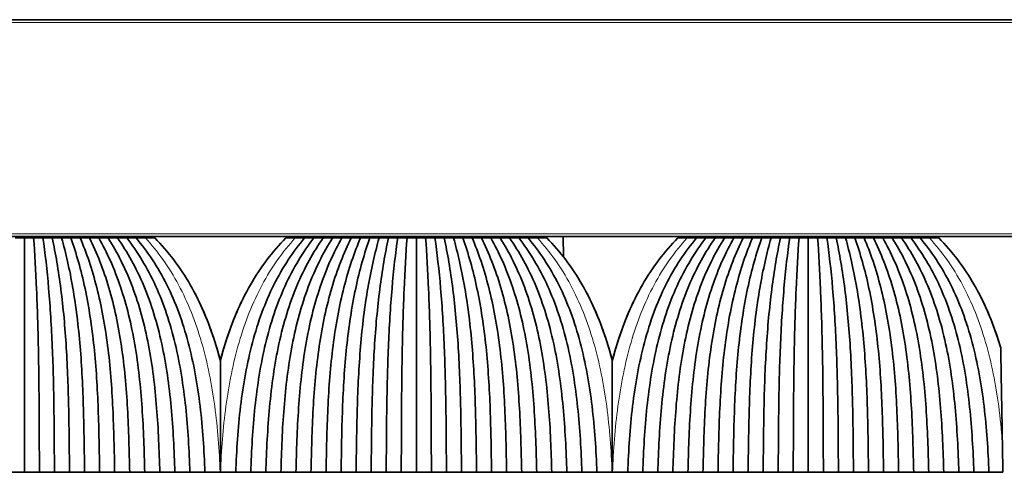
# Model space of a CAD drawing. Header units: millimetres. Extents: x -5 to 4200, y 0 to 2970.
# Tile 71 of 96: x 2664 to 2735, y 1592 to 1624. Entities that reach past the tile are written whole.
import ezdxf

# ---------------------------------------------------------------- set-up
doc = ezdxf.new("R2010")
doc.units = ezdxf.units.MM
doc.layers.add('1', color=7, linetype='Continuous', true_color=0xffffff)

msp = doc.modelspace()

# ---------------------------------------------------------------- linework, layer by layer
at = {"layer": '1', "color": 155, "linetype": 'Continuous', "lineweight": 35, "true_color": 0x4c7299}
for p, q in [((3434.564, 1623.97), (2174.564, 1623.97)), ((3434.564, 1608.47), (2174.564, 1608.47)), ((2671.326, 1608.37), (2671.324, 1608.47)), ((2685.801, 1608.37), (2685.803, 1608.47)), ((2699.326, 1608.37), (2699.324, 1608.47)), ((2703.073, 1607.016), (2703.06, 1608.47)), ((2713.801, 1608.37), (2713.803, 1608.47)), ((2727.326, 1608.37), (2727.324, 1608.47))]:
    msp.add_line(p, q, dxfattribs=at)
at = {"layer": '1', "color": 155, "linetype": 'Continuous', "lineweight": 18, "true_color": 0x4c7299}
for p, q in [((3434.564, 1623.77), (2174.564, 1623.77)), ((3434.564, 1608.67), (2174.564, 1608.67)), ((2669.314, 1608.37), (2669.314, 1608.47)), ((2687.814, 1608.37), (2687.814, 1608.47)), ((2697.314, 1608.37), (2697.314, 1608.47)), ((2715.814, 1608.37), (2715.814, 1608.47)), ((2725.314, 1608.37), (2725.314, 1608.47))]:
    msp.add_line(p, q, dxfattribs=at)
at = {"layer": '1', "color": 155, "linetype": 'Continuous', "lineweight": 35, "true_color": 0x4c7299}
for points, degree in [([(2664.564, 1608.37), (2664.342, 1608.37), (2664.12, 1608.37), (2663.899, 1608.37)], 3), ([(2665.229, 1608.37), (2665.007, 1608.37), (2664.785, 1608.37), (2664.564, 1608.37)], 3), ([(2664.564, 1608.37), (2664.564, 1607.299), (2664.564, 1604.911), (2664.564, 1600.777), (2664.564, 1596.282), (2664.564, 1593.172), (2664.564, 1591.62)], 3), ([(2665.894, 1608.37), (2665.672, 1608.37), (2665.45, 1608.37), (2665.229, 1608.37)], 3), ([(2665.229, 1608.37), (2665.306, 1607.271), (2665.449, 1604.777), (2665.578, 1600.536), (2665.628, 1596.108), (2665.634, 1593.118), (2665.639, 1591.621)], 3), ([(2665.894, 1608.37), (2666.045, 1607.302), (2666.328, 1604.849), (2666.588, 1600.612), (2666.691, 1596.153), (2666.704, 1593.132), (2666.714, 1591.62)], 3), ([(2666.559, 1608.37), (2666.337, 1608.37), (2666.115, 1608.37), (2665.894, 1608.37)], 3), ([(2667.224, 1608.37), (2667.002, 1608.37), (2666.78, 1608.37), (2666.559, 1608.37)], 3), ([(2666.559, 1608.37), (2666.79, 1607.279), (2667.215, 1604.801), (2667.599, 1600.562), (2667.753, 1596.123), (2667.775, 1593.123), (2667.789, 1591.621)], 3), ([(2667.224, 1608.37), (2667.523, 1607.313), (2668.08, 1604.89), (2668.598, 1600.656), (2668.812, 1596.162), (2668.845, 1593.14), (2668.864, 1591.62)], 3), ([(2667.889, 1608.37), (2667.667, 1608.37), (2667.445, 1608.37), (2667.224, 1608.37)], 3), ([(2668.554, 1608.37), (2668.332, 1608.37), (2668.11, 1608.37), (2667.889, 1608.37)], 3), ([(2667.889, 1608.37), (2668.269, 1607.295), (2668.963, 1604.853), (2669.603, 1600.619), (2669.871, 1596.139), (2669.915, 1593.133), (2669.939, 1591.621)], 3), ([(2668.554, 1608.37), (2668.995, 1607.33), (2669.813, 1604.938), (2670.587, 1600.715), (2670.925, 1596.197), (2670.985, 1593.151), (2671.014, 1591.62)], 3), ([(2669.219, 1608.37), (2668.997, 1608.37), (2668.775, 1608.37), (2668.554, 1608.37)], 3), ([(2669.884, 1608.37), (2669.662, 1608.37), (2669.44, 1608.37), (2669.219, 1608.37)], 3), ([(2669.219, 1608.37), (2669.74, 1607.317), (2670.689, 1604.913), (2671.58, 1600.688), (2671.979, 1596.18), (2672.056, 1593.146), (2672.089, 1591.621)], 3), ([(2669.77, 1608.47), (2669.77, 1608.437), (2669.769, 1608.403), (2669.769, 1608.37)], 3), ([(2669.884, 1608.37), (2670.459, 1607.352), (2671.522, 1605.001), (2672.547, 1600.79), (2673.027, 1596.243), (2673.125, 1593.166), (2673.164, 1591.62)], 3), ([(2670.549, 1608.37), (2670.327, 1608.37), (2670.105, 1608.37), (2669.884, 1608.37)], 3), ([(2671.214, 1608.37), (2670.992, 1608.37), (2670.77, 1608.37), (2670.549, 1608.37)], 3), ([(2670.549, 1608.37), (2671.202, 1607.344), (2672.387, 1604.985), (2673.528, 1600.773), (2674.076, 1596.231), (2674.196, 1593.163), (2674.239, 1591.621)], 3), ([(2671.214, 1608.37), (2671.915, 1607.378), (2673.204, 1605.072), (2674.48, 1600.877), (2675.119, 1596.298), (2675.265, 1593.184), (2675.314, 1591.62)], 3), ([(2671.879, 1608.37), (2671.657, 1608.37), (2671.435, 1608.37), (2671.214, 1608.37)], 3), ([(2671.273, 1608.37), (2671.273, 1608.403), (2671.272, 1608.437), (2671.272, 1608.47)], 3), ([(2672.544, 1608.37), (2672.322, 1608.37), (2672.1, 1608.37), (2671.879, 1608.37)], 3), ([(2671.879, 1608.37), (2672.654, 1607.374), (2674.057, 1605.064), (2675.449, 1600.868), (2676.164, 1596.292), (2676.335, 1593.183), (2676.389, 1591.621)], 3), ([(2672.544, 1608.37), (2673.361, 1607.407), (2674.86, 1605.149), (2676.386, 1600.974), (2677.202, 1596.362), (2677.405, 1593.205), (2677.464, 1591.62)], 3), ([(2673.211, 1608.37), (2672.989, 1608.37), (2672.766, 1608.37), (2672.544, 1608.37)], 3), ([(2673.879, 1608.37), (2673.656, 1608.37), (2673.434, 1608.37), (2673.211, 1608.37)], 3), ([(2679.664, 1591.62), (2679.722, 1593.205), (2679.925, 1596.362), (2680.741, 1600.974), (2682.268, 1605.149), (2683.766, 1607.407), (2684.584, 1608.37)], 3), ([(2685.249, 1608.37), (2684.474, 1607.374), (2683.07, 1605.064), (2681.678, 1600.868), (2680.963, 1596.292), (2680.792, 1593.183), (2680.739, 1591.621)], 3), ([(2685.914, 1608.37), (2685.212, 1607.378), (2683.923, 1605.072), (2682.647, 1600.877), (2682.008, 1596.298), (2681.862, 1593.184), (2681.814, 1591.62)], 3), ([(2686.579, 1608.37), (2685.925, 1607.344), (2684.74, 1604.985), (2683.599, 1600.773), (2683.051, 1596.231), (2682.931, 1593.163), (2682.889, 1591.621)], 3), ([(2683.916, 1608.37), (2683.694, 1608.37), (2683.471, 1608.37), (2683.249, 1608.37)], 3), ([(2684.584, 1608.37), (2684.361, 1608.37), (2684.139, 1608.37), (2683.916, 1608.37)], 3), ([(2687.244, 1608.37), (2686.668, 1607.352), (2685.605, 1605.001), (2684.58, 1600.79), (2684.1, 1596.243), (2684.002, 1593.166), (2683.964, 1591.62)], 3), ([(2685.249, 1608.37), (2685.027, 1608.37), (2684.805, 1608.37), (2684.584, 1608.37)], 3), ([(2687.909, 1608.37), (2687.387, 1607.317), (2686.438, 1604.913), (2685.547, 1600.688), (2685.148, 1596.18), (2685.072, 1593.146), (2685.039, 1591.621)], 3), ([(2685.914, 1608.37), (2685.692, 1608.37), (2685.47, 1608.37), (2685.249, 1608.37)], 3), ([(2685.855, 1608.47), (2685.855, 1608.437), (2685.854, 1608.403), (2685.854, 1608.37)], 3), ([(2686.579, 1608.37), (2686.357, 1608.37), (2686.135, 1608.37), (2685.914, 1608.37)], 3), ([(2688.574, 1608.37), (2688.132, 1607.33), (2687.314, 1604.938), (2686.54, 1600.715), (2686.202, 1596.197), (2686.142, 1593.151), (2686.114, 1591.62)], 3), ([(2687.244, 1608.37), (2687.022, 1608.37), (2686.8, 1608.37), (2686.579, 1608.37)], 3), ([(2689.239, 1608.37), (2688.858, 1607.295), (2688.164, 1604.853), (2687.524, 1600.619), (2687.256, 1596.139), (2687.212, 1593.133), (2687.189, 1591.621)], 3), ([(2687.909, 1608.37), (2687.687, 1608.37), (2687.465, 1608.37), (2687.244, 1608.37)], 3), ([(2687.358, 1608.37), (2687.358, 1608.403), (2687.358, 1608.437), (2687.358, 1608.47)], 3), ([(2688.574, 1608.37), (2688.352, 1608.37), (2688.13, 1608.37), (2687.909, 1608.37)], 3), ([(2689.904, 1608.37), (2689.604, 1607.313), (2689.047, 1604.89), (2688.529, 1600.656), (2688.315, 1596.162), (2688.282, 1593.14), (2688.264, 1591.62)], 3), ([(2689.239, 1608.37), (2689.017, 1608.37), (2688.795, 1608.37), (2688.574, 1608.37)], 3), ([(2689.904, 1608.37), (2689.682, 1608.37), (2689.46, 1608.37), (2689.239, 1608.37)], 3), ([(2690.569, 1608.37), (2690.337, 1607.279), (2689.912, 1604.801), (2689.528, 1600.562), (2689.374, 1596.123), (2689.352, 1593.123), (2689.339, 1591.621)], 3), ([(2690.569, 1608.37), (2690.347, 1608.37), (2690.125, 1608.37), (2689.904, 1608.37)], 3), ([(2691.234, 1608.37), (2691.082, 1607.302), (2690.799, 1604.849), (2690.539, 1600.612), (2690.437, 1596.153), (2690.423, 1593.132), (2690.414, 1591.62)], 3), ([(2691.234, 1608.37), (2691.012, 1608.37), (2690.79, 1608.37), (2690.569, 1608.37)], 3), ([(2691.899, 1608.37), (2691.677, 1608.37), (2691.455, 1608.37), (2691.234, 1608.37)], 3), ([(2691.899, 1608.37), (2691.821, 1607.271), (2691.678, 1604.777), (2691.549, 1600.536), (2691.5, 1596.108), (2691.493, 1593.118), (2691.489, 1591.621)], 3), ([(2692.564, 1608.37), (2692.342, 1608.37), (2692.12, 1608.37), (2691.899, 1608.37)], 3), ([(2693.229, 1608.37), (2693.007, 1608.37), (2692.785, 1608.37), (2692.564, 1608.37)], 3), ([(2692.564, 1608.37), (2692.564, 1607.299), (2692.564, 1604.911), (2692.564, 1600.777), (2692.564, 1596.282), (2692.564, 1593.172), (2692.564, 1591.62)], 3), ([(2693.894, 1608.37), (2693.672, 1608.37), (2693.45, 1608.37), (2693.229, 1608.37)], 3), ([(2693.229, 1608.37), (2693.306, 1607.271), (2693.449, 1604.777), (2693.578, 1600.536), (2693.628, 1596.108), (2693.634, 1593.118), (2693.639, 1591.621)], 3), ([(2693.894, 1608.37), (2694.045, 1607.302), (2694.328, 1604.849), (2694.588, 1600.612), (2694.691, 1596.153), (2694.704, 1593.132), (2694.714, 1591.62)], 3), ([(2694.559, 1608.37), (2694.337, 1608.37), (2694.115, 1608.37), (2693.894, 1608.37)], 3), ([(2695.224, 1608.37), (2695.002, 1608.37), (2694.78, 1608.37), (2694.559, 1608.37)], 3), ([(2694.559, 1608.37), (2694.79, 1607.279), (2695.215, 1604.801), (2695.599, 1600.562), (2695.753, 1596.123), (2695.775, 1593.123), (2695.789, 1591.621)], 3), ([(2695.224, 1608.37), (2695.523, 1607.313), (2696.08, 1604.89), (2696.598, 1600.656), (2696.812, 1596.162), (2696.845, 1593.14), (2696.864, 1591.62)], 3), ([(2695.889, 1608.37), (2695.667, 1608.37), (2695.445, 1608.37), (2695.224, 1608.37)], 3), ([(2696.554, 1608.37), (2696.332, 1608.37), (2696.11, 1608.37), (2695.889, 1608.37)], 3), ([(2695.889, 1608.37), (2696.269, 1607.295), (2696.963, 1604.853), (2697.603, 1600.619), (2697.871, 1596.139), (2697.915, 1593.133), (2697.939, 1591.621)], 3), ([(2696.554, 1608.37), (2696.995, 1607.33), (2697.813, 1604.938), (2698.587, 1600.715), (2698.925, 1596.197), (2698.985, 1593.151), (2699.014, 1591.62)], 3), ([(2697.219, 1608.37), (2696.997, 1608.37), (2696.775, 1608.37), (2696.554, 1608.37)], 3), ([(2697.884, 1608.37), (2697.662, 1608.37), (2697.44, 1608.37), (2697.219, 1608.37)], 3), ([(2697.219, 1608.37), (2697.74, 1607.317), (2698.689, 1604.913), (2699.58, 1600.688), (2699.979, 1596.18), (2700.056, 1593.146), (2700.089, 1591.621)], 3), ([(2697.77, 1608.47), (2697.77, 1608.437), (2697.769, 1608.403), (2697.769, 1608.37)], 3), ([(2697.884, 1608.37), (2698.459, 1607.352), (2699.522, 1605.001), (2700.547, 1600.79), (2701.027, 1596.243), (2701.125, 1593.166), (2701.164, 1591.62)], 3), ([(2698.549, 1608.37), (2698.327, 1608.37), (2698.105, 1608.37), (2697.884, 1608.37)], 3), ([(2699.214, 1608.37), (2698.992, 1608.37), (2698.77, 1608.37), (2698.549, 1608.37)], 3), ([(2698.549, 1608.37), (2699.202, 1607.344), (2700.387, 1604.985), (2701.528, 1600.773), (2702.076, 1596.231), (2702.196, 1593.163), (2702.239, 1591.621)], 3), ([(2699.214, 1608.37), (2699.915, 1607.378), (2701.204, 1605.072), (2702.48, 1600.877), (2703.119, 1596.298), (2703.265, 1593.184), (2703.314, 1591.62)], 3), ([(2699.879, 1608.37), (2699.657, 1608.37), (2699.435, 1608.37), (2699.214, 1608.37)], 3), ([(2699.273, 1608.37), (2699.273, 1608.403), (2699.272, 1608.437), (2699.272, 1608.47)], 3), ([(2700.544, 1608.37), (2700.322, 1608.37), (2700.1, 1608.37), (2699.879, 1608.37)], 3), ([(2699.879, 1608.37), (2700.654, 1607.374), (2702.057, 1605.064), (2703.449, 1600.868), (2704.164, 1596.292), (2704.335, 1593.183), (2704.389, 1591.621)], 3), ([(2700.544, 1608.37), (2701.361, 1607.407), (2702.86, 1605.149), (2704.386, 1600.974), (2705.202, 1596.362), (2705.405, 1593.205), (2705.464, 1591.62)], 3), ([(2701.211, 1608.37), (2700.989, 1608.37), (2700.766, 1608.37), (2700.544, 1608.37)], 3), ([(2701.879, 1608.37), (2701.656, 1608.37), (2701.434, 1608.37), (2701.211, 1608.37)], 3), ([(2707.664, 1591.62), (2707.722, 1593.205), (2707.925, 1596.362), (2708.741, 1600.974), (2710.268, 1605.149), (2711.766, 1607.407), (2712.584, 1608.37)], 3), ([(2713.249, 1608.37), (2712.474, 1607.374), (2711.07, 1605.064), (2709.678, 1600.868), (2708.963, 1596.292), (2708.792, 1593.183), (2708.739, 1591.621)], 3), ([(2713.914, 1608.37), (2713.212, 1607.378), (2711.923, 1605.072), (2710.647, 1600.877), (2710.008, 1596.298), (2709.862, 1593.184), (2709.814, 1591.62)], 3), ([(2714.579, 1608.37), (2713.925, 1607.344), (2712.74, 1604.985), (2711.599, 1600.773), (2711.051, 1596.231), (2710.931, 1593.163), (2710.889, 1591.621)], 3), ([(2711.916, 1608.37), (2711.694, 1608.37), (2711.471, 1608.37), (2711.249, 1608.37)], 3), ([(2712.584, 1608.37), (2712.361, 1608.37), (2712.139, 1608.37), (2711.916, 1608.37)], 3), ([(2715.244, 1608.37), (2714.668, 1607.352), (2713.605, 1605.001), (2712.58, 1600.79), (2712.1, 1596.243), (2712.002, 1593.166), (2711.964, 1591.62)], 3), ([(2713.249, 1608.37), (2713.027, 1608.37), (2712.805, 1608.37), (2712.584, 1608.37)], 3), ([(2715.909, 1608.37), (2715.387, 1607.317), (2714.438, 1604.913), (2713.547, 1600.688), (2713.148, 1596.18), (2713.072, 1593.146), (2713.039, 1591.621)], 3), ([(2713.914, 1608.37), (2713.692, 1608.37), (2713.47, 1608.37), (2713.249, 1608.37)], 3), ([(2713.855, 1608.47), (2713.855, 1608.437), (2713.854, 1608.403), (2713.854, 1608.37)], 3), ([(2714.579, 1608.37), (2714.357, 1608.37), (2714.135, 1608.37), (2713.914, 1608.37)], 3), ([(2716.574, 1608.37), (2716.132, 1607.33), (2715.314, 1604.938), (2714.54, 1600.715), (2714.202, 1596.197), (2714.142, 1593.151), (2714.114, 1591.62)], 3), ([(2715.244, 1608.37), (2715.022, 1608.37), (2714.8, 1608.37), (2714.579, 1608.37)], 3), ([(2717.239, 1608.37), (2716.858, 1607.295), (2716.164, 1604.853), (2715.524, 1600.619), (2715.256, 1596.139), (2715.212, 1593.133), (2715.189, 1591.621)], 3), ([(2715.909, 1608.37), (2715.687, 1608.37), (2715.465, 1608.37), (2715.244, 1608.37)], 3), ([(2715.358, 1608.37), (2715.358, 1608.403), (2715.358, 1608.437), (2715.358, 1608.47)], 3), ([(2716.574, 1608.37), (2716.352, 1608.37), (2716.13, 1608.37), (2715.909, 1608.37)], 3), ([(2717.904, 1608.37), (2717.604, 1607.313), (2717.047, 1604.89), (2716.529, 1600.656), (2716.315, 1596.162), (2716.282, 1593.14), (2716.264, 1591.62)], 3), ([(2717.239, 1608.37), (2717.017, 1608.37), (2716.795, 1608.37), (2716.574, 1608.37)], 3), ([(2717.904, 1608.37), (2717.682, 1608.37), (2717.46, 1608.37), (2717.239, 1608.37)], 3), ([(2718.569, 1608.37), (2718.337, 1607.279), (2717.912, 1604.801), (2717.528, 1600.562), (2717.374, 1596.123), (2717.352, 1593.123), (2717.339, 1591.621)], 3), ([(2718.569, 1608.37), (2718.347, 1608.37), (2718.125, 1608.37), (2717.904, 1608.37)], 3), ([(2719.234, 1608.37), (2719.082, 1607.302), (2718.799, 1604.849), (2718.539, 1600.612), (2718.437, 1596.153), (2718.423, 1593.132), (2718.414, 1591.62)], 3), ([(2719.234, 1608.37), (2719.012, 1608.37), (2718.79, 1608.37), (2718.569, 1608.37)], 3), ([(2719.899, 1608.37), (2719.677, 1608.37), (2719.455, 1608.37), (2719.234, 1608.37)], 3), ([(2719.899, 1608.37), (2719.821, 1607.271), (2719.678, 1604.777), (2719.549, 1600.536), (2719.5, 1596.108), (2719.493, 1593.118), (2719.489, 1591.621)], 3), ([(2720.564, 1608.37), (2720.342, 1608.37), (2720.12, 1608.37), (2719.899, 1608.37)], 3), ([(2720.564, 1608.37), (2720.564, 1607.299), (2720.564, 1604.911), (2720.564, 1600.777), (2720.564, 1596.282), (2720.564, 1593.172), (2720.564, 1591.62)], 3), ([(2721.229, 1608.37), (2721.007, 1608.37), (2720.785, 1608.37), (2720.564, 1608.37)], 3), ([(2721.894, 1608.37), (2721.672, 1608.37), (2721.45, 1608.37), (2721.229, 1608.37)], 3), ([(2721.229, 1608.37), (2721.306, 1607.271), (2721.449, 1604.777), (2721.578, 1600.536), (2721.628, 1596.108), (2721.634, 1593.118), (2721.639, 1591.621)], 3), ([(2721.894, 1608.37), (2722.045, 1607.302), (2722.328, 1604.849), (2722.588, 1600.612), (2722.691, 1596.153), (2722.704, 1593.132), (2722.714, 1591.62)], 3), ([(2722.559, 1608.37), (2722.337, 1608.37), (2722.115, 1608.37), (2721.894, 1608.37)], 3), ([(2723.224, 1608.37), (2723.002, 1608.37), (2722.78, 1608.37), (2722.559, 1608.37)], 3), ([(2722.559, 1608.37), (2722.79, 1607.279), (2723.215, 1604.801), (2723.599, 1600.562), (2723.753, 1596.123), (2723.775, 1593.123), (2723.789, 1591.621)], 3), ([(2723.224, 1608.37), (2723.523, 1607.313), (2724.08, 1604.89), (2724.598, 1600.656), (2724.812, 1596.162), (2724.845, 1593.14), (2724.864, 1591.62)], 3), ([(2723.889, 1608.37), (2723.667, 1608.37), (2723.445, 1608.37), (2723.224, 1608.37)], 3), ([(2724.554, 1608.37), (2724.332, 1608.37), (2724.11, 1608.37), (2723.889, 1608.37)], 3), ([(2723.889, 1608.37), (2724.269, 1607.295), (2724.963, 1604.853), (2725.603, 1600.619), (2725.871, 1596.139), (2725.915, 1593.133), (2725.939, 1591.621)], 3), ([(2724.554, 1608.37), (2724.995, 1607.33), (2725.813, 1604.938), (2726.587, 1600.715), (2726.925, 1596.197), (2726.985, 1593.151), (2727.014, 1591.62)], 3), ([(2725.219, 1608.37), (2724.997, 1608.37), (2724.775, 1608.37), (2724.554, 1608.37)], 3), ([(2725.884, 1608.37), (2725.662, 1608.37), (2725.44, 1608.37), (2725.219, 1608.37)], 3), ([(2725.219, 1608.37), (2725.74, 1607.317), (2726.689, 1604.913), (2727.58, 1600.688), (2727.979, 1596.18), (2728.056, 1593.146), (2728.089, 1591.621)], 3), ([(2725.77, 1608.47), (2725.77, 1608.437), (2725.769, 1608.403), (2725.769, 1608.37)], 3), ([(2725.884, 1608.37), (2726.459, 1607.352), (2727.522, 1605.001), (2728.547, 1600.79), (2729.027, 1596.243), (2729.125, 1593.166), (2729.164, 1591.62)], 3), ([(2726.549, 1608.37), (2726.327, 1608.37), (2726.105, 1608.37), (2725.884, 1608.37)], 3), ([(2727.214, 1608.37), (2726.992, 1608.37), (2726.77, 1608.37), (2726.549, 1608.37)], 3), ([(2726.549, 1608.37), (2727.202, 1607.344), (2728.387, 1604.985), (2729.528, 1600.773), (2730.076, 1596.231), (2730.196, 1593.163), (2730.239, 1591.621)], 3), ([(2727.214, 1608.37), (2727.915, 1607.378), (2729.204, 1605.072), (2730.48, 1600.877), (2731.119, 1596.298), (2731.265, 1593.184), (2731.314, 1591.62)], 3), ([(2727.879, 1608.37), (2727.657, 1608.37), (2727.435, 1608.37), (2727.214, 1608.37)], 3), ([(2727.273, 1608.37), (2727.273, 1608.403), (2727.272, 1608.437), (2727.272, 1608.47)], 3), ([(2728.544, 1608.37), (2728.322, 1608.37), (2728.1, 1608.37), (2727.879, 1608.37)], 3), ([(2727.879, 1608.37), (2728.654, 1607.374), (2730.057, 1605.064), (2731.449, 1600.868), (2732.164, 1596.292), (2732.335, 1593.183), (2732.389, 1591.621)], 3), ([(2728.544, 1608.37), (2729.361, 1607.407), (2730.86, 1605.149), (2732.386, 1600.974), (2733.202, 1596.362), (2733.405, 1593.205), (2733.464, 1591.62)], 3), ([(2729.211, 1608.37), (2728.989, 1608.37), (2728.766, 1608.37), (2728.544, 1608.37)], 3), ([(2729.879, 1608.37), (2729.656, 1608.37), (2729.434, 1608.37), (2729.211, 1608.37)], 3), ([(2734.464, 1591.62), (2734.451, 1592.354), (2734.438, 1593.084), (2734.425, 1593.809)], 3), ([(2664.564, 1591.62), (2664.026, 1591.62), (2663.489, 1591.62)], 2), ([(2665.639, 1591.62), (2665.101, 1591.62), (2664.564, 1591.62)], 2), ([(2666.714, 1591.62), (2666.176, 1591.62), (2665.639, 1591.62)], 2), ([(2667.789, 1591.62), (2667.251, 1591.62), (2666.714, 1591.62)], 2), ([(2668.864, 1591.62), (2668.326, 1591.62), (2667.789, 1591.62)], 2), ([(2669.939, 1591.62), (2669.401, 1591.62), (2668.864, 1591.62)], 2), ([(2671.014, 1591.62), (2670.476, 1591.62), (2669.939, 1591.62)], 2), ([(2672.089, 1591.62), (2671.551, 1591.62), (2671.014, 1591.62)], 2), ([(2673.164, 1591.62), (2672.626, 1591.62), (2672.089, 1591.62)], 2), ([(2674.239, 1591.62), (2673.701, 1591.62), (2673.164, 1591.62)], 2), ([(2675.314, 1591.62), (2674.776, 1591.62), (2674.239, 1591.62)], 2), ([(2676.389, 1591.62), (2675.851, 1591.62), (2675.314, 1591.62)], 2), ([(2677.464, 1591.62), (2676.926, 1591.62), (2676.389, 1591.62)], 2), ([(2677.464, 1591.62), (2677.826, 1591.62), (2678.189, 1591.62), (2678.551, 1591.62)], 3), ([(2678.551, 1591.62), (2678.555, 1591.62), (2678.559, 1591.62), (2678.564, 1591.62)], 3), ([(2678.564, 1591.62), (2678.568, 1591.62), (2678.572, 1591.62), (2678.576, 1591.62)], 3), ([(2678.576, 1591.62), (2678.939, 1591.62), (2679.301, 1591.62), (2679.664, 1591.62)], 3), ([(2680.739, 1591.62), (2680.201, 1591.62), (2679.664, 1591.62)], 2), ([(2681.814, 1591.62), (2681.276, 1591.62), (2680.739, 1591.62)], 2), ([(2682.889, 1591.62), (2682.351, 1591.62), (2681.814, 1591.62)], 2), ([(2683.964, 1591.62), (2683.426, 1591.62), (2682.889, 1591.62)], 2), ([(2685.039, 1591.62), (2684.501, 1591.62), (2683.964, 1591.62)], 2), ([(2686.114, 1591.62), (2685.576, 1591.62), (2685.039, 1591.62)], 2), ([(2687.189, 1591.62), (2686.651, 1591.62), (2686.114, 1591.62)], 2), ([(2688.264, 1591.62), (2687.726, 1591.62), (2687.189, 1591.62)], 2), ([(2689.339, 1591.62), (2688.801, 1591.62), (2688.264, 1591.62)], 2), ([(2690.414, 1591.62), (2689.876, 1591.62), (2689.339, 1591.62)], 2), ([(2691.489, 1591.62), (2690.951, 1591.62), (2690.414, 1591.62)], 2), ([(2692.564, 1591.62), (2692.026, 1591.62), (2691.489, 1591.62)], 2), ([(2693.639, 1591.62), (2693.101, 1591.62), (2692.564, 1591.62)], 2), ([(2694.714, 1591.62), (2694.176, 1591.62), (2693.639, 1591.62)], 2), ([(2695.789, 1591.62), (2695.251, 1591.62), (2694.714, 1591.62)], 2), ([(2696.864, 1591.62), (2696.326, 1591.62), (2695.789, 1591.62)], 2), ([(2697.939, 1591.62), (2697.401, 1591.62), (2696.864, 1591.62)], 2), ([(2699.014, 1591.62), (2698.476, 1591.62), (2697.939, 1591.62)], 2), ([(2700.089, 1591.62), (2699.551, 1591.62), (2699.014, 1591.62)], 2), ([(2701.164, 1591.62), (2700.626, 1591.62), (2700.089, 1591.62)], 2), ([(2702.239, 1591.62), (2701.701, 1591.62), (2701.164, 1591.62)], 2), ([(2703.314, 1591.62), (2702.776, 1591.62), (2702.239, 1591.62)], 2), ([(2704.389, 1591.62), (2703.851, 1591.62), (2703.314, 1591.62)], 2), ([(2705.464, 1591.62), (2704.926, 1591.62), (2704.389, 1591.62)], 2), ([(2705.464, 1591.62), (2705.826, 1591.62), (2706.189, 1591.62), (2706.551, 1591.62)], 3), ([(2706.551, 1591.62), (2706.555, 1591.62), (2706.559, 1591.62), (2706.564, 1591.62)], 3), ([(2706.564, 1591.62), (2706.568, 1591.62), (2706.572, 1591.62), (2706.576, 1591.62)], 3), ([(2706.576, 1591.62), (2706.939, 1591.62), (2707.301, 1591.62), (2707.664, 1591.62)], 3), ([(2708.739, 1591.62), (2708.201, 1591.62), (2707.664, 1591.62)], 2), ([(2709.814, 1591.62), (2709.276, 1591.62), (2708.739, 1591.62)], 2), ([(2710.889, 1591.62), (2710.351, 1591.62), (2709.814, 1591.62)], 2), ([(2711.964, 1591.62), (2711.426, 1591.62), (2710.889, 1591.62)], 2), ([(2713.039, 1591.62), (2712.501, 1591.62), (2711.964, 1591.62)], 2), ([(2714.114, 1591.62), (2713.576, 1591.62), (2713.039, 1591.62)], 2), ([(2715.189, 1591.62), (2714.651, 1591.62), (2714.114, 1591.62)], 2), ([(2716.264, 1591.62), (2715.726, 1591.62), (2715.189, 1591.62)], 2), ([(2717.339, 1591.62), (2716.801, 1591.62), (2716.264, 1591.62)], 2), ([(2718.414, 1591.62), (2717.876, 1591.62), (2717.339, 1591.62)], 2), ([(2719.489, 1591.62), (2718.951, 1591.62), (2718.414, 1591.62)], 2), ([(2720.564, 1591.62), (2720.026, 1591.62), (2719.489, 1591.62)], 2), ([(2721.639, 1591.62), (2721.101, 1591.62), (2720.564, 1591.62)], 2), ([(2722.714, 1591.62), (2722.176, 1591.62), (2721.639, 1591.62)], 2), ([(2723.789, 1591.62), (2723.251, 1591.62), (2722.714, 1591.62)], 2), ([(2724.864, 1591.62), (2724.326, 1591.62), (2723.789, 1591.62)], 2), ([(2725.939, 1591.62), (2725.401, 1591.62), (2724.864, 1591.62)], 2), ([(2727.014, 1591.62), (2726.476, 1591.62), (2725.939, 1591.62)], 2), ([(2728.089, 1591.62), (2727.551, 1591.62), (2727.014, 1591.62)], 2), ([(2729.164, 1591.62), (2728.626, 1591.62), (2728.089, 1591.62)], 2), ([(2730.239, 1591.62), (2729.701, 1591.62), (2729.164, 1591.62)], 2), ([(2731.314, 1591.62), (2730.776, 1591.62), (2730.239, 1591.62)], 2), ([(2732.389, 1591.62), (2731.851, 1591.62), (2731.314, 1591.62)], 2), ([(2733.464, 1591.62), (2732.926, 1591.62), (2732.389, 1591.62)], 2), ([(2733.464, 1591.62), (2733.797, 1591.62), (2734.13, 1591.62), (2734.464, 1591.62)], 3)]:
    msp.add_open_spline(points, degree=degree, dxfattribs=at)
at = {"layer": '1', "color": 155, "linetype": 'Continuous', "lineweight": 18, "true_color": 0x4c7299}
for points in [[(2678.551, 1591.62), (2678.487, 1593.205), (2678.255, 1596.362), (2677.352, 1600.974), (2675.705, 1605.149), (2674.097, 1607.407), (2673.211, 1608.37)], [(2678.576, 1591.62), (2678.64, 1593.205), (2678.872, 1596.362), (2679.775, 1600.974), (2681.422, 1605.149), (2683.03, 1607.407), (2683.916, 1608.37)], [(2699.947, 1608.47), (2699.948, 1608.437), (2699.948, 1608.403), (2699.949, 1608.37)], [(2706.551, 1591.62), (2706.487, 1593.205), (2706.255, 1596.362), (2705.352, 1600.974), (2703.705, 1605.149), (2702.097, 1607.407), (2701.211, 1608.37)], [(2706.576, 1591.62), (2706.64, 1593.205), (2706.872, 1596.362), (2707.775, 1600.974), (2709.422, 1605.149), (2711.03, 1607.407), (2711.916, 1608.37)]]:
    msp.add_open_spline(points, degree=3, dxfattribs=at)
at = {"layer": '1', "color": 155, "linetype": 'Continuous', "lineweight": 35, "true_color": 0x4c7299}
for points, knots in [([(2678.564, 1599.58), (2678.449, 1600.026), (2677.903, 1601.953), (2676.55, 1605.149), (2674.833, 1607.407), (2673.879, 1608.37)], [0, 0, 0, 0, 0.129176, 0.564588, 1, 1, 1, 1]), ([(2683.249, 1608.37), (2682.294, 1607.407), (2680.577, 1605.149), (2679.224, 1601.953), (2678.678, 1600.026), (2678.564, 1599.58)], [0, 0, 0, 0, 0.435412, 0.870824, 1, 1, 1, 1]), ([(2706.564, 1599.58), (2706.449, 1600.026), (2705.903, 1601.953), (2704.55, 1605.149), (2702.833, 1607.407), (2701.879, 1608.37)], [0, 0, 0, 0, 0.129176, 0.564588, 1, 1, 1, 1]), ([(2711.249, 1608.37), (2710.294, 1607.407), (2708.577, 1605.149), (2707.224, 1601.953), (2706.678, 1600.026), (2706.564, 1599.58)], [0, 0, 0, 0, 0.435412, 0.870824, 1, 1, 1, 1]), ([(2734.308, 1600.506), (2734.269, 1600.638), (2733.781, 1602.241), (2732.55, 1605.149), (2730.833, 1607.407), (2729.879, 1608.37)], [0, 0, 0, 0, 0.042894, 0.521447, 1, 1, 1, 1]), ([(2676.75, 1604.41), (2677.341, 1603.284), (2677.984, 1601.683), (2678.458, 1600), (2678.564, 1599.587)], [0, 0, 0, 0, 0.756942, 1, 1, 1, 1]), ([(2704.75, 1604.41), (2705.341, 1603.284), (2705.984, 1601.683), (2706.458, 1600), (2706.564, 1599.587)], [0, 0, 0, 0, 0.756942, 1, 1, 1, 1]), ([(2732.528, 1604.821), (2733.22, 1603.58), (2733.819, 1602.131), (2734.279, 1600.613), (2734.308, 1600.513)], [0, 0, 0, 0, 0.933987, 1, 1, 1, 1]), ([(2680.1, 1603.86), (2679.632, 1602.892), (2679.086, 1601.478), (2678.669, 1600), (2678.564, 1599.587)], [0, 0, 0, 0, 0.723227, 1, 1, 1, 1]), ([(2708.1, 1603.86), (2707.632, 1602.892), (2707.086, 1601.478), (2706.669, 1600), (2706.564, 1599.587)], [0, 0, 0, 0, 0.723227, 1, 1, 1, 1]), ([(2734.425, 1593.809), (2734.415, 1594.394), (2734.405, 1594.973), (2734.385, 1596.118), (2734.375, 1596.685), (2734.356, 1597.804), (2734.346, 1598.356), (2734.332, 1599.173), (2734.327, 1599.444), (2734.321, 1599.779), (2734.32, 1599.846), (2734.318, 1599.979), (2734.314, 1600.178), (2734.311, 1600.375), (2734.308, 1600.506)], [0, 0, 0, 0, 0.25, 0.25, 0.5, 0.5, 0.75, 0.75, 0.875, 0.875, 0.90625, 0.90625, 0.9375, 1, 1, 1, 1]), ([(2678.564, 1599.58), (2678.564, 1598.954), (2678.564, 1598.317), (2678.564, 1597.022), (2678.564, 1596.365), (2678.564, 1595.033), (2678.564, 1594.358), (2678.564, 1593.505), (2678.564, 1593.334), (2678.564, 1592.992), (2678.564, 1592.479), (2678.564, 1591.964), (2678.564, 1591.62)], [0, 0, 0, 0, 0.25, 0.25, 0.5, 0.5, 0.75, 0.75, 0.8125, 0.8125, 0.875, 1, 1, 1, 1]), ([(2706.564, 1599.58), (2706.564, 1598.954), (2706.564, 1598.317), (2706.564, 1597.022), (2706.564, 1596.365), (2706.564, 1595.033), (2706.564, 1594.358), (2706.564, 1593.505), (2706.564, 1593.334), (2706.564, 1592.992), (2706.564, 1592.479), (2706.564, 1591.964), (2706.564, 1591.62)], [0, 0, 0, 0, 0.25, 0.25, 0.5, 0.5, 0.75, 0.75, 0.8125, 0.8125, 0.875, 1, 1, 1, 1])]:
    msp.add_open_spline(points, degree=3, knots=knots, dxfattribs=at)
at = {"layer": '1', "color": 155, "linetype": 'Continuous', "lineweight": 18, "true_color": 0x4c7299}
msp.add_open_spline([(2734.425, 1593.809), (2734.36, 1594.658), (2734.116, 1597.072), (2733.352, 1600.974), (2731.705, 1605.149), (2730.097, 1607.407), (2729.211, 1608.37)], degree=3, knots=[0, 0, 0, 0, 0.152181, 0.434787, 0.717394, 1, 1, 1, 1], dxfattribs=at)

doc.saveas('drawing.dxf')
